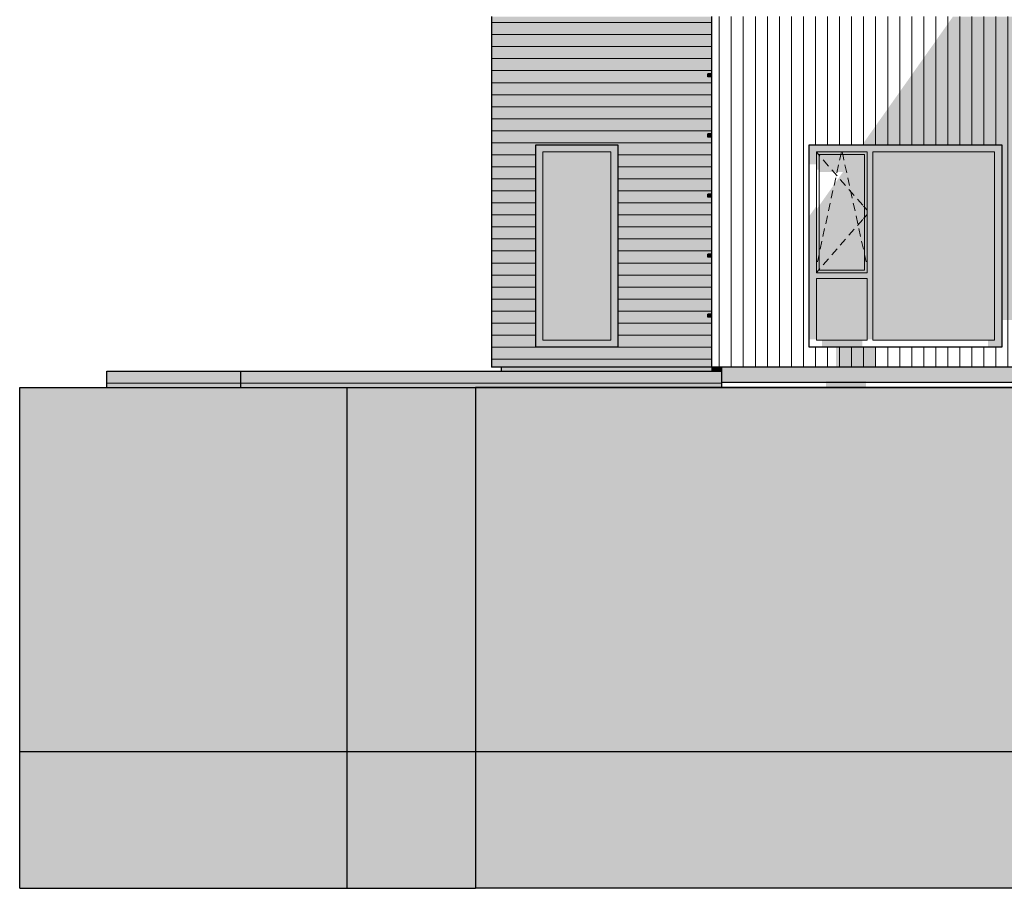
# Model space of a CAD drawing. Header units: millimetres. Extents: x -187988 to -148208, y 72497 to 86342.
# Tile 1 of 22: x -187988 to -178163, y 72497 to 81170. Entities that reach past the tile are written whole.
import ezdxf

# ---------------------------------------------------------------- set-up
doc = ezdxf.new("R2010")
doc.units = ezdxf.units.MM
doc.header["$LTSCALE"] = 0.5
doc.header["$MEASUREMENT"] = 0
doc.linetypes.add('PLINE', pattern=[0])
for name, color, linetype in [('0(Nye konstruksjoner)', 7, 'Continuous'), ('23-- Yttervegger(Nye konstruksjoner)', 7, 'Continuous'), ('244- Vinduer_ dører_ foldevegger(Nye konstruksjoner)', 7, 'Continuous'), ('25-- Dekker(Nye konstruksjoner)', 7, 'Continuous'), ('252- Gulv på grunn_ bunnplate(Nye konstruksjoner)', 7, 'Continuous'), ('265- Gesimser_ takrenner og nedløp(Nye konstruksjoner)', 7, 'Continuous'), ('71-- Bearbeidet terreng (Skravur)(Nye konstruksjoner)', 7, 'Continuous'), ('71-- Bearbeidet terreng(Nye konstruksjoner)', 7, 'Continuous')]:
    doc.layers.add(name, color=color, linetype=linetype)
doc.layers.add('234- Vinduer_ dører_ porter(Nye konstruksjoner)', color=7, linetype='Continuous', lineweight=0)
doc.layers.add('235- Utvendig kledning og overflate(Nye konstruksjoner)', color=7, linetype='Continuous', lineweight=0)

# ---------------------------------------------------------------- blocks, each defined once
blk = doc.blocks.new('*X7')
at = {"layer": '235- Utvendig kledning og overflate(Nye konstruksjoner)', "linetype": 'PLINE'}
for p, q in [((-183279.7, 81141), (-181079.7, 81141)), ((-181079.7, 81141), (-183279.7, 81141)), ((-183279.7, 81021), (-181079.7, 81021)), ((-181079.7, 81021), (-183279.7, 81021)), ((-183279.7, 80901), (-181079.7, 80901)), ((-181079.7, 80901), (-183279.7, 80901)), ((-183279.7, 80780.9), (-181079.7, 80780.9)), ((-181079.7, 80780.9), (-183279.7, 80780.9)), ((-183279.7, 80660.9), (-181079.7, 80660.9)), ((-181079.7, 80660.9), (-183279.7, 80660.9)), ((-183279.7, 80540.9), (-181079.7, 80540.9)), ((-181079.7, 80540.9), (-183279.7, 80540.9)), ((-183279.7, 80420.8), (-181079.7, 80420.8)), ((-181079.7, 80420.8), (-183279.7, 80420.8)), ((-183279.7, 80300.8), (-181079.7, 80300.8)), ((-181079.7, 80300.8), (-183279.7, 80300.8)), ((-183279.7, 80180.8), (-181079.7, 80180.8)), ((-181079.7, 80180.8), (-183279.7, 80180.8)), ((-183279.7, 80060.7), (-181079.7, 80060.7)), ((-181079.7, 80060.7), (-183279.7, 80060.7)), ((-183279.7, 79940.7), (-181079.7, 79940.7)), ((-181079.7, 79940.7), (-183279.7, 79940.7)), ((-183279.7, 79820.7), (-182838.7, 79820.7)), ((-182838.7, 79820.7), (-183279.7, 79820.7)), ((-182018.7, 79820.7), (-181079.7, 79820.7)), ((-181079.7, 79820.7), (-182018.7, 79820.7)), ((-183279.7, 79700.6), (-182838.7, 79700.6)), ((-182838.7, 79700.6), (-183279.7, 79700.6)), ((-182018.7, 79700.6), (-181079.7, 79700.6)), ((-181079.7, 79700.6), (-182018.7, 79700.6)), ((-183279.7, 79580.6), (-182838.7, 79580.6)), ((-182838.7, 79580.6), (-183279.7, 79580.6)), ((-182018.7, 79580.6), (-181079.7, 79580.6)), ((-181079.7, 79580.6), (-182018.7, 79580.6)), ((-183279.7, 79460.6), (-182838.7, 79460.6)), ((-182838.7, 79460.6), (-183279.7, 79460.6)), ((-182018.7, 79460.6), (-181079.7, 79460.6)), ((-181079.7, 79460.6), (-182018.7, 79460.6)), ((-183279.7, 79340.6), (-182838.7, 79340.6)), ((-182838.7, 79340.6), (-183279.7, 79340.6)), ((-182018.7, 79340.6), (-181079.7, 79340.6)), ((-181079.7, 79340.6), (-182018.7, 79340.6)), ((-183279.7, 79220.5), (-182838.7, 79220.5)), ((-182838.7, 79220.5), (-183279.7, 79220.5)), ((-182018.7, 79220.5), (-181079.7, 79220.5)), ((-181079.7, 79220.5), (-182018.7, 79220.5)), ((-183279.7, 79100.5), (-182838.7, 79100.5)), ((-182838.7, 79100.5), (-183279.7, 79100.5)), ((-182018.7, 79100.5), (-181079.7, 79100.5)), ((-181079.7, 79100.5), (-182018.7, 79100.5)), ((-183279.7, 78980.5), (-182838.7, 78980.5)), ((-182838.7, 78980.5), (-183279.7, 78980.5)), ((-182018.7, 78980.5), (-181079.7, 78980.5)), ((-181079.7, 78980.5), (-182018.7, 78980.5)), ((-183279.7, 78860.4), (-182838.7, 78860.4)), ((-182838.7, 78860.4), (-183279.7, 78860.4)), ((-182018.7, 78860.4), (-181079.7, 78860.4)), ((-181079.7, 78860.4), (-182018.7, 78860.4)), ((-183279.7, 78740.4), (-182838.7, 78740.4)), ((-182838.7, 78740.4), (-183279.7, 78740.4)), ((-182018.7, 78740.4), (-181079.7, 78740.4)), ((-181079.7, 78740.4), (-182018.7, 78740.4)), ((-183279.7, 78620.4), (-182838.7, 78620.4)), ((-182838.7, 78620.4), (-183279.7, 78620.4)), ((-182018.7, 78620.4), (-181079.7, 78620.4)), ((-181079.7, 78620.4), (-182018.7, 78620.4)), ((-183279.7, 78500.3), (-182838.7, 78500.3)), ((-182838.7, 78500.3), (-183279.7, 78500.3)), ((-182018.7, 78500.3), (-181079.7, 78500.3)), ((-181079.7, 78500.3), (-182018.7, 78500.3)), ((-183279.7, 78380.3), (-182838.7, 78380.3)), ((-182838.7, 78380.3), (-183279.7, 78380.3)), ((-182018.7, 78380.3), (-181079.7, 78380.3)), ((-181079.7, 78380.3), (-182018.7, 78380.3)), ((-183279.7, 78260.3), (-182838.7, 78260.3)), ((-182838.7, 78260.3), (-183279.7, 78260.3)), ((-182018.7, 78260.3), (-181079.7, 78260.3)), ((-181079.7, 78260.3), (-182018.7, 78260.3)), ((-183279.7, 78140.2), (-182838.7, 78140.2)), ((-182838.7, 78140.2), (-183279.7, 78140.2)), ((-182018.7, 78140.2), (-181079.7, 78140.2)), ((-181079.7, 78140.2), (-182018.7, 78140.2)), ((-183279.7, 78020.2), (-182838.7, 78020.2)), ((-182838.7, 78020.2), (-183279.7, 78020.2)), ((-182018.7, 78020.2), (-181079.7, 78020.2)), ((-181079.7, 78020.2), (-182018.7, 78020.2)), ((-183279.7, 77900.2), (-182838.7, 77900.2)), ((-182838.7, 77900.2), (-183279.7, 77900.2)), ((-182018.7, 77900.2), (-181079.7, 77900.2)), ((-181079.7, 77900.2), (-182018.7, 77900.2)), ((-183279.7, 77780.1), (-181079.7, 77780.1)), ((-181079.7, 77780.1), (-183279.7, 77780.1))]:
    blk.add_line(p, q, dxfattribs=at)
blk = doc.blocks.new('*X8')
at = {"layer": '235- Utvendig kledning og overflate(Nye konstruksjoner)', "linetype": 'PLINE'}
for p, q in [((-183997.3, 77540.1), (-185779.6, 77540.1)), ((-185779.6, 77540.1), (-184000, 77540.1)), ((-184000, 77540.1), (-180979.7, 77540.1)), ((-180979.7, 77540.1), (-183997.3, 77540.1))]:
    blk.add_line(p, q, dxfattribs=at)
blk = doc.blocks.new('*X9')
at = {"layer": '235- Utvendig kledning og overflate(Nye konstruksjoner)', "linetype": 'PLINE'}
for p, q in [((-187065.1, 77540.1), (-187117.7, 77540.1)), ((-187117.7, 77540.1), (-187065.5, 77540.1)), ((-187065.5, 77540.1), (-186395.1, 77540.1)), ((-186394.7, 77540.1), (-187065.1, 77540.1)), ((-186395.1, 77540.1), (-185779.6, 77540.1)), ((-185779.6, 77540.1), (-186394.7, 77540.1))]:
    blk.add_line(p, q, dxfattribs=at)
blk = doc.blocks.new('*X116')
at = {"layer": '235- Utvendig kledning og overflate(Nye konstruksjoner)', "linetype": 'PLINE'}
for p, q in [((-181006.9, 81200), (-181006.9, 80002.7)), ((-181006.9, 80000), (-181006.9, 81200)), ((-180886.9, 81200), (-180886.9, 80002.7)), ((-180886.9, 80000), (-180886.9, 81200)), ((-180766.8, 81200), (-180766.8, 80002.7)), ((-180766.8, 80000), (-180766.8, 81200)), ((-180646.8, 81200), (-180646.8, 80002.7)), ((-180646.8, 80000), (-180646.8, 81200)), ((-180526.8, 81200), (-180526.8, 80002.7)), ((-180526.8, 80000), (-180526.8, 81200)), ((-180406.7, 81200), (-180406.7, 80002.7)), ((-180406.7, 80000), (-180406.7, 81200)), ((-180286.7, 81200), (-180286.7, 80002.7)), ((-180286.7, 80000), (-180286.7, 81200)), ((-180166.7, 81200), (-180166.7, 80002.7)), ((-180166.7, 80000), (-180166.7, 81200)), ((-180046.6, 81200), (-180046.6, 80002.7)), ((-180046.6, 80000), (-180046.6, 81200)), ((-179926.6, 81200), (-179926.6, 80002.7)), ((-179926.6, 80000), (-179926.6, 81200)), ((-179806.6, 81200), (-179806.6, 80002.7)), ((-179806.6, 80000), (-179806.6, 81200)), ((-179686.5, 81200), (-179686.5, 80002.7)), ((-179686.5, 80000), (-179686.5, 81200)), ((-179566.5, 81200), (-179566.5, 80002.7)), ((-179566.5, 80000), (-179566.5, 81200)), ((-179446.5, 81200), (-179446.5, 80002.7)), ((-179446.5, 80000), (-179446.5, 81200)), ((-179326.5, 81200), (-179326.5, 80002.7)), ((-179326.5, 80000), (-179326.5, 81200)), ((-179206.4, 81200), (-179206.4, 80002.7)), ((-179206.4, 80000), (-179206.4, 81200)), ((-179086.4, 81200), (-179086.4, 80002.7)), ((-179086.4, 80000), (-179086.4, 81200)), ((-178966.4, 81200), (-178966.4, 80002.7)), ((-178966.4, 80000), (-178966.4, 81200)), ((-178846.3, 81200), (-178846.3, 80002.7)), ((-178846.3, 80000), (-178846.3, 81200)), ((-178726.3, 81200), (-178726.3, 80002.7)), ((-178726.3, 80000), (-178726.3, 81200)), ((-178606.3, 81200), (-178606.3, 80002.7)), ((-178606.3, 80000), (-178606.3, 81200)), ((-178486.2, 81200), (-178486.2, 80002.7)), ((-178486.2, 80000), (-178486.2, 81200)), ((-178366.2, 81200), (-178366.2, 80002.7)), ((-178366.2, 80000), (-178366.2, 81200)), ((-178246.2, 81200), (-178246.2, 80002.7)), ((-178246.2, 80000), (-178246.2, 81200)), ((-178126.1, 81200), (-178126.1, 80002.7)), ((-178126.1, 80000), (-178126.1, 81200)), ((-178006.1, 81200), (-178006.1, 80002.7)), ((-178006.1, 80000), (-178006.1, 81200)), ((-177886.1, 81000), (-177886.1, 80990)), ((-177886.1, 80990), (-177886.1, 81000)), ((-177766.1, 81000), (-177766.1, 80990)), ((-177766.1, 80990), (-177766.1, 81000)), ((-177646, 81000), (-177646, 80002.7)), ((-177646, 80000), (-177646, 81000)), ((-177526, 81000), (-177526, 80002.7)), ((-177526, 80000), (-177526, 81000)), ((-177406, 81000), (-177406, 80002.7)), ((-177406, 80000), (-177406, 81000)), ((-177285.9, 81000), (-177285.9, 80002.7)), ((-177285.9, 80000), (-177285.9, 81000)), ((-177165.9, 81000), (-177165.9, 80002.7)), ((-177165.9, 80000), (-177165.9, 81000)), ((-177045.9, 81000), (-177045.9, 80002.7)), ((-177045.9, 80000), (-177045.9, 81000)), ((-176925.8, 81000), (-176925.8, 80002.7)), ((-176925.8, 80000), (-176925.8, 81000)), ((-176805.8, 81000), (-176805.8, 80002.7)), ((-176805.8, 80000), (-176805.8, 81000)), ((-176685.8, 81000), (-176685.8, 80002.7)), ((-176685.8, 80000), (-176685.8, 81000)), ((-176565.7, 81000), (-176565.7, 80002.7)), ((-176565.7, 80000), (-176565.7, 81000)), ((-176445.7, 81000), (-176445.7, 80002.7)), ((-176445.7, 80000), (-176445.7, 81000)), ((-176325.7, 81000), (-176325.7, 80002.7)), ((-176325.7, 80000), (-176325.7, 81000)), ((-176205.6, 81000), (-176205.6, 80002.7)), ((-176205.6, 80000), (-176205.6, 81000)), ((-176085.6, 81000), (-176085.6, 80002.7)), ((-176085.6, 80000), (-176085.6, 81000)), ((-175965.6, 81000), (-175965.6, 80002.7)), ((-175965.6, 80000), (-175965.6, 81000)), ((-175845.6, 81000), (-175845.6, 80002.7)), ((-175845.6, 80000), (-175845.6, 81000)), ((-175725.5, 81000), (-175725.5, 80002.7)), ((-175725.5, 80000), (-175725.5, 81000)), ((-175605.5, 81000), (-175605.5, 80002.7)), ((-175605.5, 80000), (-175605.5, 81000)), ((-175485.5, 81000), (-175485.5, 80002.7)), ((-175485.5, 80000), (-175485.5, 81000)), ((-175365.4, 81000), (-175365.4, 80002.7)), ((-175365.4, 80000), (-175365.4, 81000)), ((-175245.4, 81000), (-175245.4, 80002.7)), ((-175245.4, 80000), (-175245.4, 81000)), ((-175125.4, 81000), (-175125.4, 80002.7)), ((-175125.4, 80000), (-175125.4, 81000)), ((-175005.3, 81000), (-175005.3, 80002.7)), ((-175005.3, 80000), (-175005.3, 81000)), ((-174885.3, 81000), (-174885.3, 80002.7)), ((-174885.3, 80000), (-174885.3, 81000)), ((-174765.3, 81000), (-174765.3, 80002.7)), ((-174765.3, 80000), (-174765.3, 81000)), ((-174645.2, 81000), (-174645.2, 80002.7)), ((-174645.2, 80000), (-174645.2, 81000)), ((-174525.2, 81000), (-174525.2, 80002.7)), ((-174525.2, 80000), (-174525.2, 81000)), ((-174405.2, 81000), (-174405.2, 80002.7)), ((-174405.2, 80000), (-174405.2, 81000)), ((-174285.2, 81000), (-174285.2, 80002.7)), ((-174285.2, 80000), (-174285.2, 81000)), ((-174165.1, 81000), (-174165.1, 80002.7)), ((-174165.1, 80000), (-174165.1, 81000)), ((-174045.1, 81000), (-174045.1, 80002.7)), ((-174045.1, 80000), (-174045.1, 81000)), ((-173925.1, 81000), (-173925.1, 80002.7)), ((-173925.1, 80000), (-173925.1, 81000)), ((-173805, 81000), (-173805, 80002.7)), ((-173805, 80000), (-173805, 81000)), ((-173685, 81000), (-173685, 80002.7)), ((-173685, 80000), (-173685, 81000)), ((-173565, 81000), (-173565, 80002.7)), ((-173565, 80000), (-173565, 81000)), ((-173444.9, 81000), (-173444.9, 80002.7)), ((-173444.9, 80000), (-173444.9, 81000)), ((-173324.9, 81000), (-173324.9, 80002.7)), ((-173324.9, 80000), (-173324.9, 81000)), ((-173204.9, 81000), (-173204.9, 80002.7)), ((-173204.9, 80000), (-173204.9, 81000)), ((-181006.9, 80002.7), (-181006.9, 77700)), ((-181006.9, 77700), (-181006.9, 80000)), ((-180886.9, 80002.7), (-180886.9, 77700)), ((-180886.9, 77700), (-180886.9, 80000)), ((-180766.8, 80002.7), (-180766.8, 77700)), ((-180766.8, 77700), (-180766.8, 80000)), ((-180646.8, 80002.7), (-180646.8, 77700)), ((-180646.8, 77700), (-180646.8, 80000)), ((-180526.8, 80002.7), (-180526.8, 77700)), ((-180526.8, 77700), (-180526.8, 80000)), ((-180406.7, 80002.7), (-180406.7, 77700)), ((-180406.7, 77700), (-180406.7, 80000)), ((-180286.7, 80002.7), (-180286.7, 77700)), ((-180286.7, 77700), (-180286.7, 80000)), ((-180166.7, 80002.7), (-180166.7, 77700)), ((-180166.7, 77700), (-180166.7, 80000)), ((-180046.6, 80002.7), (-180046.6, 79920)), ((-180046.6, 79920), (-180046.6, 80000)), ((-179926.6, 80002.7), (-179926.6, 79920)), ((-179926.6, 79920), (-179926.6, 80000)), ((-179806.6, 80002.7), (-179806.6, 79920)), ((-179806.6, 79920), (-179806.6, 80000)), ((-179686.5, 80002.7), (-179686.5, 79920)), ((-179686.5, 79920), (-179686.5, 80000)), ((-179566.5, 80002.7), (-179566.5, 79920)), ((-179566.5, 79920), (-179566.5, 80000)), ((-179446.5, 80002.7), (-179446.5, 79920)), ((-179446.5, 79920), (-179446.5, 80000)), ((-179326.5, 80002.7), (-179326.5, 79920)), ((-179326.5, 79920), (-179326.5, 80000)), ((-179206.4, 80002.7), (-179206.4, 79920)), ((-179206.4, 79920), (-179206.4, 80000)), ((-179086.4, 80002.7), (-179086.4, 79920)), ((-179086.4, 79920), (-179086.4, 80000)), ((-178966.4, 80002.7), (-178966.4, 79920)), ((-178966.4, 79920), (-178966.4, 80000)), ((-178846.3, 80002.7), (-178846.3, 79920)), ((-178846.3, 79920), (-178846.3, 80000)), ((-178726.3, 80002.7), (-178726.3, 79920)), ((-178726.3, 79920), (-178726.3, 80000)), ((-178606.3, 80002.7), (-178606.3, 79920)), ((-178606.3, 79920), (-178606.3, 80000)), ((-178486.2, 80002.7), (-178486.2, 79920)), ((-178486.2, 79920), (-178486.2, 80000)), ((-178366.2, 80002.7), (-178366.2, 79920)), ((-178366.2, 79920), (-178366.2, 80000)), ((-178246.2, 80002.7), (-178246.2, 79920)), ((-178246.2, 79920), (-178246.2, 80000)), ((-178126.1, 80002.7), (-178126.1, 77700)), ((-178126.1, 77700), (-178126.1, 80000)), ((-178006.1, 80002.7), (-178006.1, 77700)), ((-178006.1, 77700), (-178006.1, 80000)), ((-177646, 80002.7), (-177646, 79910)), ((-177646, 79910), (-177646, 80000)), ((-177526, 80002.7), (-177526, 79910)), ((-177526, 79910), (-177526, 80000)), ((-177406, 80002.7), (-177406, 79910)), ((-177406, 79910), (-177406, 80000)), ((-177285.9, 80002.7), (-177285.9, 79910)), ((-177285.9, 79910), (-177285.9, 80000)), ((-177165.9, 80002.7), (-177165.9, 79910)), ((-177165.9, 79910), (-177165.9, 80000)), ((-177045.9, 80002.7), (-177045.9, 79910)), ((-177045.9, 79910), (-177045.9, 80000)), ((-176925.8, 80002.7), (-176925.8, 79910)), ((-176925.8, 79910), (-176925.8, 80000)), ((-176805.8, 80002.7), (-176805.8, 79910)), ((-176805.8, 79910), (-176805.8, 80000)), ((-176685.8, 80002.7), (-176685.8, 77700)), ((-176685.8, 77700), (-176685.8, 80000)), ((-176565.7, 80002.7), (-176565.7, 77700)), ((-176565.7, 77700), (-176565.7, 80000)), ((-176445.7, 80002.7), (-176445.7, 77700)), ((-176445.7, 77700), (-176445.7, 80000)), ((-176325.7, 80002.7), (-176325.7, 77700)), ((-176325.7, 77700), (-176325.7, 80000)), ((-176205.6, 80002.7), (-176205.6, 77700)), ((-176205.6, 77700), (-176205.6, 80000)), ((-176085.6, 80002.7), (-176085.6, 77700)), ((-176085.6, 77700), (-176085.6, 80000)), ((-175965.6, 80002.7), (-175965.6, 77700)), ((-175965.6, 77700), (-175965.6, 80000)), ((-175845.6, 80002.7), (-175845.6, 79920)), ((-175845.6, 79920), (-175845.6, 80000)), ((-175725.5, 80002.7), (-175725.5, 79920)), ((-175725.5, 79920), (-175725.5, 80000)), ((-175605.5, 80002.7), (-175605.5, 79920)), ((-175605.5, 79920), (-175605.5, 80000)), ((-175485.5, 80002.7), (-175485.5, 79920)), ((-175485.5, 79920), (-175485.5, 80000)), ((-175365.4, 80002.7), (-175365.4, 79920)), ((-175365.4, 79920), (-175365.4, 80000)), ((-175245.4, 80002.7), (-175245.4, 79920)), ((-175245.4, 79920), (-175245.4, 80000)), ((-175125.4, 80002.7), (-175125.4, 79920)), ((-175125.4, 79920), (-175125.4, 80000)), ((-175005.3, 80002.7), (-175005.3, 79920)), ((-175005.3, 79920), (-175005.3, 80000)), ((-174885.3, 80002.7), (-174885.3, 79920)), ((-174885.3, 79920), (-174885.3, 80000)), ((-174765.3, 80002.7), (-174765.3, 79920)), ((-174765.3, 79920), (-174765.3, 80000)), ((-174645.2, 80002.7), (-174645.2, 79920)), ((-174645.2, 79920), (-174645.2, 80000)), ((-174525.2, 80002.7), (-174525.2, 79920)), ((-174525.2, 79920), (-174525.2, 80000)), ((-174405.2, 80002.7), (-174405.2, 79920)), ((-174405.2, 79920), (-174405.2, 80000)), ((-174285.2, 80002.7), (-174285.2, 79920)), ((-174285.2, 79920), (-174285.2, 80000)), ((-174165.1, 80002.7), (-174165.1, 79920)), ((-174165.1, 79920), (-174165.1, 80000)), ((-174045.1, 80002.7), (-174045.1, 79920)), ((-174045.1, 79920), (-174045.1, 80000)), ((-173925.1, 80002.7), (-173925.1, 77700)), ((-173925.1, 77700), (-173925.1, 80000)), ((-173805, 80002.7), (-173805, 77700)), ((-173805, 77700), (-173805, 80000)), ((-173685, 80002.7), (-173685, 77700)), ((-173685, 77700), (-173685, 80000)), ((-173565, 80002.7), (-173565, 77700)), ((-173565, 77700), (-173565, 80000)), ((-173444.9, 80002.7), (-173444.9, 77700)), ((-173444.9, 77700), (-173444.9, 80000)), ((-173324.9, 80002.7), (-173324.9, 77700)), ((-173324.9, 77700), (-173324.9, 80000)), ((-173204.9, 80002.7), (-173204.9, 77700)), ((-173204.9, 77700), (-173204.9, 80000)), ((-175845.6, 78600), (-175845.6, 77700)), ((-175845.6, 77700), (-175845.6, 78600)), ((-175725.5, 78600), (-175725.5, 77700)), ((-175725.5, 77700), (-175725.5, 78600)), ((-175605.5, 78600), (-175605.5, 77700)), ((-175605.5, 77700), (-175605.5, 78600)), ((-175485.5, 78600), (-175485.5, 77700)), ((-175485.5, 77700), (-175485.5, 78600)), ((-175365.4, 78600), (-175365.4, 77700)), ((-175365.4, 77700), (-175365.4, 78600)), ((-175245.4, 78600), (-175245.4, 77700)), ((-175245.4, 77700), (-175245.4, 78600)), ((-175125.4, 78600), (-175125.4, 77700)), ((-175125.4, 77700), (-175125.4, 78600)), ((-175005.3, 78600), (-175005.3, 77700)), ((-175005.3, 77700), (-175005.3, 78600)), ((-174885.3, 78600), (-174885.3, 77700)), ((-174885.3, 77700), (-174885.3, 78600)), ((-174765.3, 78600), (-174765.3, 77700)), ((-174765.3, 77700), (-174765.3, 78600)), ((-174645.2, 78600), (-174645.2, 77700)), ((-174645.2, 77700), (-174645.2, 78600)), ((-174525.2, 78600), (-174525.2, 77700)), ((-174525.2, 77700), (-174525.2, 78600)), ((-174405.2, 78600), (-174405.2, 77700)), ((-174405.2, 77700), (-174405.2, 78600)), ((-174285.2, 78600), (-174285.2, 77700)), ((-174285.2, 77700), (-174285.2, 78600)), ((-174165.1, 78600), (-174165.1, 77700)), ((-174165.1, 77700), (-174165.1, 78600)), ((-174045.1, 78600), (-174045.1, 77700)), ((-174045.1, 77700), (-174045.1, 78600)), ((-180046.6, 77900), (-180046.6, 77700)), ((-180046.6, 77700), (-180046.6, 77900)), ((-179926.6, 77900), (-179926.6, 77700)), ((-179926.6, 77700), (-179926.6, 77900)), ((-179806.6, 77900), (-179806.6, 77700)), ((-179806.6, 77700), (-179806.6, 77900)), ((-179686.5, 77900), (-179686.5, 77700)), ((-179686.5, 77700), (-179686.5, 77900)), ((-179566.5, 77900), (-179566.5, 77700)), ((-179566.5, 77700), (-179566.5, 77900)), ((-179446.5, 77900), (-179446.5, 77700)), ((-179446.5, 77700), (-179446.5, 77900)), ((-179326.5, 77900), (-179326.5, 77700)), ((-179326.5, 77700), (-179326.5, 77900)), ((-179206.4, 77900), (-179206.4, 77700)), ((-179206.4, 77700), (-179206.4, 77900)), ((-179086.4, 77900), (-179086.4, 77700)), ((-179086.4, 77700), (-179086.4, 77900)), ((-178966.4, 77900), (-178966.4, 77700)), ((-178966.4, 77700), (-178966.4, 77900)), ((-178846.3, 77900), (-178846.3, 77700)), ((-178846.3, 77700), (-178846.3, 77900)), ((-178726.3, 77900), (-178726.3, 77700)), ((-178726.3, 77700), (-178726.3, 77900)), ((-178606.3, 77900), (-178606.3, 77700)), ((-178606.3, 77700), (-178606.3, 77900)), ((-178486.2, 77900), (-178486.2, 77700)), ((-178486.2, 77700), (-178486.2, 77900)), ((-178366.2, 77900), (-178366.2, 77700)), ((-178366.2, 77700), (-178366.2, 77900)), ((-178246.2, 77900), (-178246.2, 77700)), ((-178246.2, 77700), (-178246.2, 77900))]:
    blk.add_line(p, q, dxfattribs=at)

msp = doc.modelspace()

# ---------------------------------------------------------------- hatches: boundary and pattern name
at = {"layer": '23-- Yttervegger(Nye konstruksjoner)', "linetype": 'Continuous'}
h = msp.add_hatch(color=256, dxfattribs=at)
h.paths.add_polyline_path([(-183279.7, 77700), (-181079.7, 77700), (-181079.7, 78198.4), (-181119.7, 78198.4), (-181119.7, 78228.4), (-181079.7, 78228.4), (-181079.7, 78798.4), (-181119.7, 78798.4), (-181119.7, 78828.4), (-181079.7, 78828.4), (-181079.7, 79398.4), (-181119.7, 79398.4), (-181119.7, 79428.4), (-181079.7, 79428.4), (-181079.7, 79998.4), (-181119.7, 79998.4), (-181119.7, 80028.4), (-181079.7, 80028.4), (-181079.7, 80598.4), (-181119.7, 80598.4), (-181119.7, 80628.4), (-181079.7, 80628.4), (-181079.7, 81198.4), (-181119.7, 81198.4), (-181119.7, 81200), (-183279.7, 81200)])
h.paths.add_polyline_path([(-182838.7, 79920), (-182018.7, 79920), (-182018.7, 77900), (-182838.7, 77900)], flags=0)
h = msp.add_hatch(color=256, dxfattribs=at)
h.paths.add_polyline_path([(-179580.6, 79920), (-178188.7, 79920), (-178188.7, 78171.6), (-177943.4, 78171.6), (-177943.4, 80990), (-177743.4, 80990), (-177743.4, 79910), (-176778.7, 79910), (-176778.7, 78171.6), (-175093.7, 78171.6), (-175093.7, 77700), (-174693.7, 77700), (-174693.7, 78171.6), (-174118.4, 78171.6), (-174451.8, 77700), (-173193.7, 77700), (-173193.7, 81000), (-177993.4, 81000), (-177993.4, 81200), (-178675.5, 81200)])
h.paths.add_polyline_path([(-174027.6, 78600), (-175947.6, 78600), (-175947.6, 79920), (-174027.6, 79920)], flags=0)
msp.add_hatch(color=256, dxfattribs=at).paths.add_polyline_path([(-179843.4, 77900), (-179843.4, 77700), (-179443.4, 77700), (-179443.4, 77900)])
at = {"layer": '244- Vinduer_ dører_ foldevegger(Nye konstruksjoner)', "linetype": 'Continuous'}
for points in [[(-182089.7, 79849), (-182018.7, 79849), (-182018.7, 79920), (-182838.7, 79920), (-182838.7, 79849), (-182767.7, 79849)], [(-179475.7, 79849), (-178259.7, 79849), (-178188.7, 79920), (-180108.7, 79920), (-180037.7, 79849), (-179531.7, 79849)], [(-180037.7, 79849), (-180108.7, 79920), (-180108.7, 79726.3), (-180037.7, 79726.3)], [(-178259.7, 77971), (-178188.7, 77900), (-178188.7, 79920), (-178259.7, 79849)], [(-182767.7, 79849), (-182838.7, 79849), (-182838.7, 77971), (-182767.7, 77971)], [(-182767.7, 77971), (-182089.7, 77971), (-182089.7, 79849), (-182767.7, 79849)], [(-182089.7, 77971), (-182018.7, 77971), (-182018.7, 79849), (-182089.7, 79849)], [(-179531.7, 79849), (-180037.7, 79849), (-180011.7, 79823), (-179557.7, 79823)], [(-180037.7, 79849), (-180037.7, 79671.1), (-180011.7, 79671.1), (-180011.7, 79823)], [(-180011.7, 78669), (-179557.7, 78669), (-179557.7, 79823), (-180011.7, 79823), (-180011.7, 79647.8), (-179773.1, 79647.8), (-180011.7, 79310.4)], [(-179557.7, 78669), (-179531.7, 78643), (-179531.7, 79849), (-179557.7, 79823)], [(-179531.7, 79849), (-179531.7, 77977.8), (-179475.7, 77977.8), (-179475.7, 79849)], [(-179475.7, 77971), (-178259.7, 77971), (-178259.7, 79849), (-179475.7, 79849)], [(-180108.7, 77977.8), (-180037.7, 77977.8), (-180037.7, 79309), (-180108.7, 79208.6)], [(-180037.7, 78643), (-180011.7, 78669), (-180011.7, 79310.4), (-180037.7, 79273.6)], [(-180037.7, 78643), (-179531.7, 78643), (-179557.7, 78669), (-180011.7, 78669)], [(-180037.7, 78587), (-179531.7, 78587), (-179531.7, 78643), (-180037.7, 78643)], [(-180037.7, 77971), (-179531.7, 77971), (-179531.7, 78587), (-180037.7, 78587)], [(-182767.7, 77971), (-182838.7, 77971), (-182838.7, 77900), (-182018.7, 77900), (-182018.7, 77971), (-182089.7, 77971)], [(-179980.4, 77971), (-179980.4, 77900), (-179580.4, 77900), (-179580.4, 77971)], [(-178259.7, 77971), (-178325.7, 77971), (-178325.7, 77900), (-178188.7, 77900)]]:
    msp.add_hatch(color=256, dxfattribs=at).paths.add_polyline_path(points)
at = {"layer": '25-- Dekker(Nye konstruksjoner)', "linetype": 'Continuous'}
for points in [[(-187117.7, 77497.4), (-185779.6, 77497.4), (-185779.6, 77660), (-187117.7, 77660)], [(-185779.6, 77660), (-185779.6, 77497.4), (-180979.7, 77497.4), (-180979.7, 77660)]]:
    msp.add_hatch(color=256, dxfattribs=at).paths.add_polyline_path(points)
at = {"layer": '252- Gulv på grunn_ bunnplate(Nye konstruksjoner)', "linetype": 'Continuous'}
for points in [[(-183179.7, 77700), (-183179.7, 77660), (-181079.7, 77660), (-181079.7, 77700)], [(-177993.4, 77700), (-180979.7, 77700), (-180979.7, 77558.6), (-179943.4, 77558.6), (-179943.4, 77550), (-179543.4, 77550), (-179543.4, 77558.6), (-178093.4, 77558.6), (-178099.5, 77550), (-177993.4, 77550), (-177993.4, 77558.6), (-177998.7, 77558.6), (-177993.4, 77566)], [(-179943.4, 77497.4), (-179543.4, 77497.4), (-179543.4, 77550), (-179943.4, 77550)]]:
    msp.add_hatch(color=256, dxfattribs=at).paths.add_polyline_path(points)
at = {"layer": '265- Gesimser_ takrenner og nedløp(Nye konstruksjoner)', "linetype": 'Continuous'}
for points in [[(-181079.9, 80598.4), (-181079.9, 80628.4), (-181119.7, 80628.4), (-181119.7, 80598.4)], [(-181079.9, 80598.4), (-181079.7, 80598.4), (-181079.7, 80628.4), (-181079.9, 80628.4)], [(-181079.9, 79998.4), (-181079.9, 80028.4), (-181119.7, 80028.4), (-181119.7, 79998.4)], [(-181079.9, 79998.4), (-181079.7, 79998.4), (-181079.7, 80028.4), (-181079.9, 80028.4)], [(-181079.9, 79398.4), (-181079.9, 79428.4), (-181119.7, 79428.4), (-181119.7, 79398.4)], [(-181079.9, 79398.4), (-181079.7, 79398.4), (-181079.7, 79428.4), (-181079.9, 79428.4)], [(-181079.9, 78798.4), (-181079.9, 78828.4), (-181119.7, 78828.4), (-181119.7, 78798.4)], [(-181079.9, 78798.4), (-181079.7, 78798.4), (-181079.7, 78828.4), (-181079.9, 78828.4)], [(-181079.9, 78198.4), (-181079.9, 78228.4), (-181119.7, 78228.4), (-181119.7, 78198.4)], [(-181079.9, 78198.4), (-181079.7, 78198.4), (-181079.7, 78228.4), (-181079.9, 78228.4)], [(-181079.7, 77660), (-181075.9, 77660), (-181075.9, 77700), (-181079.7, 77700)], [(-181065, 77700), (-181075.9, 77700), (-181075.9, 77660), (-181065, 77660)], [(-181065, 77660), (-181048.8, 77660), (-181048.8, 77700), (-181065, 77700)], [(-181048.8, 77660), (-181029.7, 77660), (-181029.7, 77700), (-181048.8, 77700)], [(-181029.7, 77660), (-181010.5, 77660), (-181010.5, 77700), (-181029.7, 77700)], [(-181010.5, 77700), (-181010.5, 77660), (-180994.3, 77660), (-180994.3, 77700)], [(-180994.3, 77660), (-180983.5, 77660), (-180983.5, 77700), (-180994.3, 77700)], [(-180983.5, 77660), (-180979.7, 77660), (-180979.7, 77700), (-180983.5, 77700)]]:
    msp.add_hatch(color=256, dxfattribs=at).paths.add_polyline_path(points)
at = {"layer": '71-- Bearbeidet terreng (Skravur)(Nye konstruksjoner)', "linetype": 'Continuous'}
msp.add_hatch(color=256, dxfattribs=at).paths.add_polyline_path([(-183437.8, 77497.4), (-183437.8, 72497.4), (-152165.2, 72497.4), (-152165.2, 77497.4)])
at = {"layer": '71-- Bearbeidet terreng(Nye konstruksjoner)', "linetype": 'Continuous'}
for points in [[(-187987.7, 77497.4), (-187987.7, 72497.4), (-184718.3, 72497.4), (-184718.3, 77497.4)], [(-184718.3, 77497.4), (-184718.3, 72497.4), (-183437.8, 72497.4), (-183437.8, 77497.4)]]:
    msp.add_hatch(color=256, dxfattribs=at).paths.add_polyline_path(points)

# ---------------------------------------------------------------- linework, layer by layer
at = {"layer": '0(Nye konstruksjoner)', "linetype": 'PLINE', "flags": 128}
msp.add_lwpolyline([(-187987.7, 77497.4), (-148207.7, 77497.4), (-148207.7, 73859.1), (-187987.7, 73859.1)], close=True, dxfattribs=at)
at = {"layer": '23-- Yttervegger(Nye konstruksjoner)', "linetype": 'PLINE'}
for p, q in [((-183279.7, 81200), (-183279.7, 77700)), ((-181079.7, 77700), (-181079.7, 81200)), ((-181079.7, 77700), (-183279.7, 77700)), ((-181060.7, 77700), (-181079.7, 77700)), ((-177993.4, 77700), (-181060.7, 77700))]:
    msp.add_line(p, q, dxfattribs=at)
at = {"layer": '234- Vinduer_ dører_ porter(Nye konstruksjoner)', "linetype": 'PLINE'}
for p, q in [((-182767.7, 77971), (-182767.7, 79849)), ((-182767.7, 79849), (-182089.7, 79849)), ((-182089.7, 79849), (-182089.7, 77971)), ((-180037.7, 78643), (-180037.7, 79849)), ((-180037.7, 79849), (-179531.7, 79849)), ((-180037.7, 79846.4), (-180011.7, 79816.6)), ((-180011.7, 78669), (-180011.7, 79823)), ((-180011.7, 79823), (-179557.7, 79823)), ((-180011.7, 79816.6), (-180003.1, 79806.7)), ((-179806.2, 79768.1), (-179801.7, 79788.8)), ((-179801.7, 79788.8), (-179794.3, 79823)), ((-179794.3, 79823), (-179788.6, 79849)), ((-179775.1, 79823), (-179780.7, 79849)), ((-179767.6, 79788.8), (-179775.1, 79823)), ((-179763.1, 79768.1), (-179767.6, 79788.8)), ((-179557.7, 79823), (-179557.7, 78669)), ((-179531.7, 79849), (-179531.7, 78643)), ((-179475.7, 77971), (-179475.7, 79849)), ((-179475.7, 79849), (-178259.7, 79849)), ((-178259.7, 79849), (-178259.7, 77971)), ((-179970.2, 79769.1), (-179917.6, 79708.8)), ((-179834, 79641.1), (-179816.9, 79719.3)), ((-179735.4, 79641.1), (-179752.4, 79719.3)), ((-179884.7, 79671.1), (-179832.1, 79610.8)), ((-179861.7, 79514.1), (-179844.6, 79592.2)), ((-179707.7, 79514.1), (-179724.7, 79592.2)), ((-179799.2, 79573.2), (-179746.6, 79512.9)), ((-179889.4, 79387.1), (-179872.3, 79465.2)), ((-179713.7, 79475.2), (-179661.1, 79415)), ((-179679.9, 79387.1), (-179697, 79465.2)), ((-179917.1, 79260.1), (-179900, 79338.2)), ((-179652.2, 79260.1), (-179669.3, 79338.2)), ((-179628.3, 79377.3), (-179575.6, 79317)), ((-179566.3, 79306.3), (-179557.7, 79296.4)), ((-179557.7, 79296.4), (-179531.7, 79266.6)), ((-179944.8, 79133), (-179927.8, 79211.2)), ((-179624.5, 79133), (-179641.6, 79211.2)), ((-179566.3, 79185.7), (-179557.7, 79195.6)), ((-179557.7, 79195.6), (-179531.7, 79225.4)), ((-179628.3, 79114.7), (-179575.6, 79175)), ((-179972.5, 79006), (-179955.5, 79084.2)), ((-179713.7, 79016.8), (-179661.1, 79077)), ((-179596.8, 79006), (-179613.9, 79084.2)), ((-180000.2, 78879), (-179983.2, 78957.2)), ((-179799.2, 78918.8), (-179746.6, 78979.1)), ((-179569.1, 78879), (-179586.1, 78957.2)), ((-180028, 78752), (-180011.7, 78826.7)), ((-180011.7, 78826.7), (-180010.9, 78830.2)), ((-179884.7, 78820.9), (-179832.1, 78881.2)), ((-179557.7, 78826.7), (-179558.4, 78830.2)), ((-179541.4, 78752), (-179557.7, 78826.7)), ((-179970.2, 78722.9), (-179917.6, 78783.2)), ((-180037.7, 78645.6), (-180011.7, 78675.4)), ((-179531.7, 78643), (-180037.7, 78643)), ((-180011.7, 78675.4), (-180003.1, 78685.3)), ((-179557.7, 78669), (-180011.7, 78669)), ((-180037.7, 77971), (-180037.7, 78587)), ((-180037.7, 78587), (-179531.7, 78587)), ((-179531.7, 78587), (-179531.7, 77971)), ((-182089.7, 77971), (-182767.7, 77971)), ((-179531.7, 77971), (-180037.7, 77971)), ((-178259.7, 77971), (-179475.7, 77971))]:
    msp.add_line(p, q, dxfattribs=at)
at = {"layer": '244- Vinduer_ dører_ foldevegger(Nye konstruksjoner)', "linetype": 'PLINE'}
for p, q in [((-182838.7, 77900), (-182838.7, 79920)), ((-182838.7, 79920), (-182018.7, 79920)), ((-182018.7, 79920), (-182018.7, 77900)), ((-180108.7, 79920), (-178188.7, 79920)), ((-180108.7, 77900), (-180108.7, 79920)), ((-178188.7, 79920), (-178188.7, 77900)), ((-182018.7, 77900), (-182838.7, 77900)), ((-178188.7, 77900), (-180108.7, 77900))]:
    msp.add_line(p, q, dxfattribs=at)
at = {"layer": '25-- Dekker(Nye konstruksjoner)', "linetype": 'PLINE'}
for p, q in [((-187117.7, 77660), (-185779.6, 77660)), ((-187117.7, 77497.4), (-187117.7, 77660)), ((-185779.6, 77660), (-180979.7, 77660)), ((-185779.6, 77497.4), (-185779.6, 77660))]:
    msp.add_line(p, q, dxfattribs=at)
at = {"layer": '252- Gulv på grunn_ bunnplate(Nye konstruksjoner)', "linetype": 'PLINE'}
for p, q in [((-183179.7, 77660), (-183179.7, 77700)), ((-180979.7, 77550), (-180979.7, 77700)), ((-180979.7, 77550), (-177993.4, 77550)), ((-180979.7, 77497.4), (-180979.7, 77550))]:
    msp.add_line(p, q, dxfattribs=at)
at = {"layer": '265- Gesimser_ takrenner og nedløp(Nye konstruksjoner)', "linetype": 'PLINE'}
for p, q in [((-181079.9, 80628.4), (-181119.7, 80628.4)), ((-181119.7, 80598.4), (-181119.7, 80628.4)), ((-181079.9, 80598.4), (-181119.7, 80598.4)), ((-181079.7, 80628.4), (-181079.9, 80628.4)), ((-181079.9, 80598.4), (-181079.9, 80628.4)), ((-181079.7, 80598.4), (-181079.9, 80598.4)), ((-181079.9, 80028.4), (-181119.7, 80028.4)), ((-181119.7, 79998.4), (-181119.7, 80028.4)), ((-181079.9, 79998.4), (-181119.7, 79998.4)), ((-181079.7, 80028.4), (-181079.9, 80028.4)), ((-181079.9, 79998.4), (-181079.9, 80028.4)), ((-181079.7, 79998.4), (-181079.9, 79998.4)), ((-181079.9, 79428.4), (-181119.7, 79428.4)), ((-181119.7, 79398.4), (-181119.7, 79428.4)), ((-181079.9, 79398.4), (-181119.7, 79398.4)), ((-181079.7, 79428.4), (-181079.9, 79428.4)), ((-181079.9, 79398.4), (-181079.9, 79428.4)), ((-181079.7, 79398.4), (-181079.9, 79398.4)), ((-181079.9, 78828.4), (-181119.7, 78828.4)), ((-181119.7, 78798.4), (-181119.7, 78828.4)), ((-181079.9, 78798.4), (-181119.7, 78798.4)), ((-181079.7, 78828.4), (-181079.9, 78828.4)), ((-181079.9, 78798.4), (-181079.9, 78828.4)), ((-181079.7, 78798.4), (-181079.9, 78798.4)), ((-181079.9, 78228.4), (-181119.7, 78228.4)), ((-181119.7, 78198.4), (-181119.7, 78228.4)), ((-181079.7, 78228.4), (-181079.9, 78228.4)), ((-181079.9, 78198.4), (-181079.9, 78228.4)), ((-181079.9, 78198.4), (-181119.7, 78198.4)), ((-181079.7, 78198.4), (-181079.9, 78198.4)), ((-181079.7, 77700), (-181079.7, 77660))]:
    msp.add_line(p, q, dxfattribs=at)
at = {"layer": '71-- Bearbeidet terreng(Nye konstruksjoner)', "linetype": 'PLINE'}
for p, q in [((-187987.7, 77497.4), (-184718.3, 77497.4)), ((-187987.7, 72497.4), (-187987.7, 77497.4)), ((-184718.3, 77497.4), (-183437.8, 77497.4)), ((-184718.3, 72497.4), (-184718.3, 77497.4)), ((-183437.8, 77497.4), (-183437.8, 72497.4)), ((-152165.2, 77497.4), (-183437.8, 77497.4)), ((-187987.7, 72497.4), (-184718.3, 72497.4)), ((-184718.3, 72497.4), (-183437.8, 72497.4)), ((-152165.2, 72497.4), (-183437.8, 72497.4))]:
    msp.add_line(p, q, dxfattribs=at)

# ---------------------------------------------------------------- block references
at = {"layer": '23-- Yttervegger(Nye konstruksjoner)'}
for name in ['*X116', '*X7']:
    msp.add_blockref(name, (0, 0), dxfattribs=at)
at = {"layer": '25-- Dekker(Nye konstruksjoner)'}
for name in ['*X9', '*X8']:
    msp.add_blockref(name, (0, 0), dxfattribs=at)

doc.saveas('drawing.dxf')
